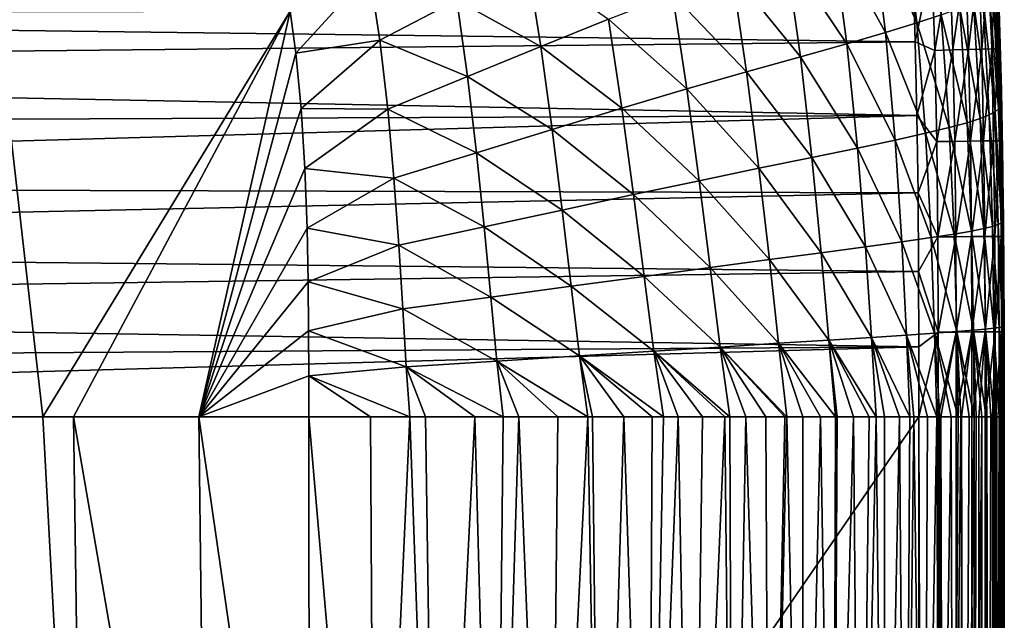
# Model space of a CAD drawing. Header units: metres. Extents: x -82 to 67, y -109 to 109.
# Tile 206 of 216: x -8.03 to 3.61, y 81.38 to 88.48. Entities that reach past the tile are written whole.
import ezdxf

# ---------------------------------------------------------------- set-up
doc = ezdxf.new("R2010")
doc.units = ezdxf.units.M
doc.layers.add('solid_21_382_010_XXX', color=7, linetype='CONTINUOUS')

msp = doc.modelspace()

# ---------------------------------------------------------------- linework, layer by layer
at = {"layer": 'solid_21_382_010_XXX'}
for points in [[(2.043338, 89.642784, -53.520828), (2.421112, 89.788345, -52.220242), (2.571465, 88.442513, -52.21814)], [(2.571465, 88.442513, -52.21814), (2.421112, 89.788345, -52.220242), (2.861238, 88.537804, -50.732006)], [(1.578406, 89.471649, -54.637573), (2.043338, 89.642784, -53.520828), (2.201868, 88.330025, -53.51693)], [(2.201868, 88.330025, -53.51693), (2.043338, 89.642784, -53.520828), (2.571465, 88.442513, -52.21814)], [(1.02437, 89.272278, -55.574657), (1.578406, 89.471649, -54.637573), (1.744695, 88.197754, -54.633663)], [(1.744695, 88.197754, -54.633663), (1.578406, 89.471649, -54.637573), (2.201868, 88.330025, -53.51693)], [(0.387314, 89.042679, -56.340126), (1.02437, 89.272278, -55.574657), (1.196664, 88.043465, -55.573105)], [(1.196664, 88.043465, -55.573105), (1.02437, 89.272278, -55.574657), (1.744695, 88.197754, -54.633663)], [(-2.864947, 88.714378, -58.040543), (-2.028836, 89.152702, -57.760738), (-1.869819, 88.164932, -57.78891)], [(-1.869819, 88.164932, -57.78891), (-2.028836, 89.152702, -57.760738), (-1.069346, 88.48925, -57.423347)], [(2.751829, 89.16095, -22.66835), (2.528824, 89.037727, -22.642931), (2.555335, 88.218201, -22.642931)], [(2.78633, 88.118645, -22.668331), (2.751829, 89.16095, -22.66835), (2.555335, 88.218201, -22.642931)], [(2.963536, 89.169472, -22.74292), (2.751829, 89.16095, -22.66835), (2.78633, 88.118645, -22.668331)], [(2.963536, 89.169472, -22.74292), (2.78633, 88.118645, -22.668331), (2.998071, 88.124275, -22.742849)], [(2.963536, 89.169472, -22.74292), (2.998071, 88.124275, -22.742849), (3.15006, 89.176979, -22.860682)], [(2.998071, 88.124275, -22.742849), (3.184643, 88.129234, -22.860533), (3.15006, 89.176979, -22.860682)], [(3.15006, 89.176979, -22.860682), (3.184643, 88.129234, -22.860533), (3.30544, 89.183235, -23.015665)], [(3.184643, 88.129234, -22.860533), (3.340086, 88.133362, -23.015421), (3.30544, 89.183235, -23.015665)], [(3.30544, 89.183235, -23.015665), (3.340086, 88.133362, -23.015421), (3.423717, 89.187996, -23.201899)], [(3.340086, 88.133362, -23.015421), (3.458445, 88.136505, -23.20155), (3.423717, 89.187996, -23.201899)], [(3.423717, 89.187996, -23.201899), (3.458445, 88.136505, -23.20155), (3.49893, 89.191025, -23.413412)], [(3.458445, 88.136505, -23.20155), (3.533758, 88.138512, -23.412956), (3.49893, 89.191025, -23.413412)], [(3.49893, 89.191025, -23.413412), (3.533758, 88.138512, -23.412956), (3.542119, 88.736069, -23.643732)], [(2.555335, 88.218201, -22.642931), (2.528824, 89.037727, -22.642931), (-26.731226, 88.589706, -22.642931)], [(-4.765381, 88.084808, -58.41098), (-4.831661, 88.582916, -58.385586), (-3.895363, 89.038109, -58.225513)], [(-4.765381, 88.084808, -58.41098), (-3.895363, 89.038109, -58.225513), (-3.773762, 88.238144, -58.260288)], [(-3.773762, 88.238144, -58.260288), (-3.895363, 89.038109, -58.225513), (-2.864947, 88.714378, -58.040543)], [(-0.316106, 88.781815, -56.949253), (0.387314, 89.042679, -56.340126), (0.561861, 87.865517, -56.343479)], [(0.561861, 87.865517, -56.343479), (0.387314, 89.042679, -56.340126), (1.196664, 88.043465, -55.573105)], [(3.500515, 88.894264, -37.33041), (3.515091, 88.935623, -34.264671), (3.569902, 87.48674, -34.277901)], [(3.515091, 88.935623, -34.264671), (3.523018, 88.973076, -30.947727), (3.572804, 87.512733, -30.958471)], [(3.569902, 87.48674, -34.277901), (3.515091, 88.935623, -34.264671), (3.572804, 87.512733, -30.958471)], [(3.523018, 88.973076, -30.947727), (3.528067, 89.004784, -27.377905), (3.5734, 87.53476, -27.384851)], [(3.572804, 87.512733, -30.958471), (3.523018, 88.973076, -30.947727), (3.5734, 87.53476, -27.384851)], [(3.528067, 89.004784, -27.377905), (3.542119, 88.736069, -23.643732), (3.57186, 87.646362, -23.643236)], [(3.5734, 87.53476, -27.384851), (3.528067, 89.004784, -27.377905), (3.57186, 87.646362, -23.643236)], [(3.35467, 88.748253, -45.052155), (3.428463, 88.801514, -42.71817), (3.498338, 87.393044, -42.729477)], [(3.428463, 88.801514, -42.71817), (3.473954, 88.849678, -40.147053), (3.538963, 87.426842, -40.160439)], [(3.498338, 87.393044, -42.729477), (3.428463, 88.801514, -42.71817), (3.538963, 87.426842, -40.160439)], [(3.473954, 88.849678, -40.147053), (3.500515, 88.894264, -37.33041), (3.560486, 87.457977, -37.344513)], [(3.538963, 87.426842, -40.160439), (3.473954, 88.849678, -40.147053), (3.560486, 87.457977, -37.344513)], [(3.560486, 87.457977, -37.344513), (3.500515, 88.894264, -37.33041), (3.569902, 87.48674, -34.277901)], [(-3.773762, 88.238144, -58.260288), (-2.864947, 88.714378, -58.040543), (-2.736201, 87.808952, -58.073322)], [(-2.736201, 87.808952, -58.073322), (-2.864947, 88.714378, -58.040543), (-1.869819, 88.164932, -57.78891)], [(-1.069346, 88.48925, -57.423347), (-0.316106, 88.781815, -56.949253), (-0.145795, 87.663071, -56.959557)], [(-0.145795, 87.663071, -56.959557), (-0.316106, 88.781815, -56.949253), (0.561861, 87.865517, -56.343479)], [(3.081378, 88.618683, -49.049007), (3.242383, 88.687973, -47.159077), (3.322812, 87.312866, -47.162823)], [(3.242383, 88.687973, -47.159077), (3.35467, 88.748253, -45.052155), (3.429544, 87.355499, -45.060196)], [(3.322812, 87.312866, -47.162823), (3.242383, 88.687973, -47.159077), (3.429544, 87.355499, -45.060196)], [(3.429544, 87.355499, -45.060196), (3.35467, 88.748253, -45.052155), (3.498338, 87.393044, -42.729477)], [(3.533758, 88.138512, -23.412956), (3.57186, 87.646362, -23.643236), (3.542119, 88.736069, -23.643732)], [(2.555335, 88.218201, -22.642931), (-26.731226, 88.589706, -22.642931), (-26.749882, 87.920036, -22.642931)], [(-7.755064, 83.78672, -58.856457), (-8.912761, 83.78672, -58.881962), (-8.303381, 88.576164, -58.594643)], [(-7.755064, 83.78672, -58.856457), (-8.303381, 88.576164, -58.594643), (-4.831661, 88.582916, -58.385586)], [(-7.394834, 83.78672, -58.844582), (-7.755064, 83.78672, -58.856457), (-4.831661, 88.582916, -58.385586)], [(-5.911192, 83.78672, -58.767902), (-7.394834, 83.78672, -58.844582), (-4.831661, 88.582916, -58.385586)], [(-5.911192, 83.78672, -58.767902), (-4.831661, 88.582916, -58.385586), (-4.765381, 88.084808, -58.41098)], [(2.861238, 88.537804, -50.732006), (3.081378, 88.618683, -49.049007), (3.16832, 87.263748, -49.04763)], [(3.16832, 87.263748, -49.04763), (3.081378, 88.618683, -49.049007), (3.322812, 87.312866, -47.162823)], [(-1.869819, 88.164932, -57.78891), (-1.069346, 88.48925, -57.423347), (-0.912085, 87.435898, -57.441711)], [(-0.912085, 87.435898, -57.441711), (-1.069346, 88.48925, -57.423347), (-0.145795, 87.663071, -56.959557)], [(2.201868, 88.330025, -53.51693), (2.571465, 88.442513, -52.21814), (2.67523, 87.138451, -52.206352)], [(2.571465, 88.442513, -52.21814), (2.861238, 88.537804, -50.732006), (2.955897, 87.206284, -50.725227)], [(2.67523, 87.138451, -52.206352), (2.571465, 88.442513, -52.21814), (2.955897, 87.206284, -50.725227)], [(2.955897, 87.206284, -50.725227), (2.861238, 88.537804, -50.732006), (3.16832, 87.263748, -49.04763)], [(1.744695, 88.197754, -54.633663), (2.201868, 88.330025, -53.51693), (2.316234, 87.05822, -53.501274)], [(2.316234, 87.05822, -53.501274), (2.201868, 88.330025, -53.51693), (2.67523, 87.138451, -52.206352)], [(2.57485, 87.348587, -22.642931), (2.555335, 88.218201, -22.642931), (-26.749882, 87.920036, -22.642931)], [(-4.702582, 87.43235, -58.445091), (-4.765381, 88.084808, -58.41098), (-3.773762, 88.238144, -58.260288)], [(-4.702582, 87.43235, -58.445091), (-3.773762, 88.238144, -58.260288), (-3.67968, 87.422821, -58.296978)], [(-3.67968, 87.422821, -58.296978), (-3.773762, 88.238144, -58.260288), (-2.736201, 87.808952, -58.073322)], [(2.78633, 88.118645, -22.668331), (2.555335, 88.218201, -22.642931), (2.57485, 87.348587, -22.642931)], [(-2.736201, 87.808952, -58.073322), (-1.869819, 88.164932, -57.78891), (-1.734769, 87.184128, -57.815269)], [(-1.734769, 87.184128, -57.815269), (-1.869819, 88.164932, -57.78891), (-0.912085, 87.435898, -57.441711)], [(1.196664, 88.043465, -55.573105), (1.744695, 88.197754, -54.633663), (1.870634, 86.963631, -54.616531)], [(1.870634, 86.963631, -54.616531), (1.744695, 88.197754, -54.633663), (2.316234, 87.05822, -53.501274)], [(2.808818, 87.039993, -22.668318), (2.78633, 88.118645, -22.668331), (2.57485, 87.348587, -22.642931)], [(2.998071, 88.124275, -22.742849), (2.78633, 88.118645, -22.668331), (2.808818, 87.039993, -22.668318)], [(2.998071, 88.124275, -22.742849), (2.808818, 87.039993, -22.668318), (3.020564, 87.043297, -22.742798)], [(2.998071, 88.124275, -22.742849), (3.020564, 87.043297, -22.742798), (3.184643, 88.129234, -22.860533)], [(3.020564, 87.043297, -22.742798), (3.207153, 87.046211, -22.860424), (3.184643, 88.129234, -22.860533)], [(3.184643, 88.129234, -22.860533), (3.207153, 87.046211, -22.860424), (3.340086, 88.133362, -23.015421)], [(3.207153, 87.046211, -22.860424), (3.362628, 87.048637, -23.015244), (3.340086, 88.133362, -23.015421)], [(3.340086, 88.133362, -23.015421), (3.362628, 87.048637, -23.015244), (3.458445, 88.136505, -23.20155)], [(3.362628, 87.048637, -23.015244), (3.481033, 87.050491, -23.201296), (3.458445, 88.136505, -23.20155)], [(3.458445, 88.136505, -23.20155), (3.481033, 87.050491, -23.201296), (3.533758, 88.138512, -23.412956)], [(3.481033, 87.050491, -23.201296), (3.556412, 87.051666, -23.412624), (3.533758, 88.138512, -23.412956)], [(3.533758, 88.138512, -23.412956), (3.556412, 87.051666, -23.412624), (3.57186, 87.646362, -23.643236)], [(-5.911192, 83.78672, -58.767902), (-4.765381, 88.084808, -58.41098), (-4.702582, 87.43235, -58.445091)], [(0.561861, 87.865517, -56.343479), (1.196664, 88.043465, -55.573105), (1.333796, 86.852921, -55.558083)], [(1.333796, 86.852921, -55.558083), (1.196664, 88.043465, -55.573105), (1.870634, 86.963631, -54.616531)], [(2.57485, 87.348587, -22.642931), (-26.749882, 87.920036, -22.642931), (-26.763941, 87.229797, -22.642931)], [(-0.145795, 87.663071, -56.959557), (0.561861, 87.865517, -56.343479), (0.707276, 86.724808, -56.334671)], [(0.707276, 86.724808, -56.334671), (0.561861, 87.865517, -56.343479), (1.333796, 86.852921, -55.558083)], [(-3.67968, 87.422821, -58.296978), (-2.736201, 87.808952, -58.073322), (-2.630148, 86.908043, -58.106544)], [(-2.630148, 86.908043, -58.106544), (-2.736201, 87.808952, -58.073322), (-1.734769, 87.184128, -57.815269)], [(-0.912085, 87.435898, -57.441711), (-0.145795, 87.663071, -56.959557), (0.001004, 86.578674, -56.960426)], [(0.001004, 86.578674, -56.960426), (-0.145795, 87.663071, -56.959557), (0.707276, 86.724808, -56.334671)], [(3.556412, 87.051666, -23.412624), (3.587929, 86.6987, -23.642925), (3.57186, 87.646362, -23.643236)], [(3.5734, 87.53476, -27.384851), (3.57186, 87.646362, -23.643236), (3.587929, 86.6987, -23.642925)], [(3.569902, 87.48674, -34.277901), (3.572804, 87.512733, -30.958471), (3.597042, 86.128624, -30.969179)], [(3.572804, 87.512733, -30.958471), (3.5734, 87.53476, -27.384851), (3.595194, 86.141121, -27.391747)], [(3.597042, 86.128624, -30.969179), (3.572804, 87.512733, -30.958471), (3.595194, 86.141121, -27.391747)], [(3.595194, 86.141121, -27.391747), (3.5734, 87.53476, -27.384851), (3.587929, 86.6987, -23.642925)], [(-5.911192, 83.78672, -58.767902), (-4.702582, 87.43235, -58.445091), (-4.658066, 86.72229, -58.483238)], [(-4.658066, 86.72229, -58.483238), (-4.702582, 87.43235, -58.445091), (-3.67968, 87.422821, -58.296978)], [(-4.658066, 86.72229, -58.483238), (-3.67968, 87.422821, -58.296978), (-3.607006, 86.608978, -58.334869)], [(-3.607006, 86.608978, -58.334869), (-3.67968, 87.422821, -58.296978), (-2.630148, 86.908043, -58.106544)], [(-1.734769, 87.184128, -57.815269), (-0.912085, 87.435898, -57.441711), (-0.774384, 86.414406, -57.454185)], [(-0.774384, 86.414406, -57.454185), (-0.912085, 87.435898, -57.441711), (0.001004, 86.578674, -56.960426)], [(3.429544, 87.355499, -45.060196), (3.498338, 87.393044, -42.729477), (3.534352, 86.060028, -42.738884)], [(3.498338, 87.393044, -42.729477), (3.538963, 87.426842, -40.160439), (3.571977, 86.079674, -40.172577)], [(3.534352, 86.060028, -42.738884), (3.498338, 87.393044, -42.729477), (3.571977, 86.079674, -40.172577)], [(3.538963, 87.426842, -40.160439), (3.560486, 87.457977, -37.344513), (3.590524, 86.097542, -37.357937)], [(3.571977, 86.079674, -40.172577), (3.538963, 87.426842, -40.160439), (3.590524, 86.097542, -37.357937)], [(3.560486, 87.457977, -37.344513), (3.569902, 87.48674, -34.277901), (3.596969, 86.113899, -34.290882)], [(3.590524, 86.097542, -37.357937), (3.560486, 87.457977, -37.344513), (3.596969, 86.113899, -34.290882)], [(3.596969, 86.113899, -34.290882), (3.569902, 87.48674, -34.277901), (3.597042, 86.128624, -30.969179)], [(2.57485, 87.348587, -22.642931), (-26.763941, 87.229797, -22.642931), (-26.773647, 86.518997, -22.642931)], [(2.587445, 86.435043, -22.642931), (2.57485, 87.348587, -22.642931), (-26.773647, 86.518997, -22.642931)], [(2.808818, 87.039993, -22.668318), (2.57485, 87.348587, -22.642931), (2.587445, 86.435043, -22.642931)], [(3.16832, 87.263748, -49.04763), (3.322812, 87.312866, -47.162823), (3.366568, 86.012421, -47.162708)], [(3.322812, 87.312866, -47.162823), (3.429544, 87.355499, -45.060196), (3.468968, 86.037895, -45.065517)], [(3.366568, 86.012421, -47.162708), (3.322812, 87.312866, -47.162823), (3.468968, 86.037895, -45.065517)], [(3.468968, 86.037895, -45.065517), (3.429544, 87.355499, -45.060196), (3.534352, 86.060028, -42.738884)], [(-2.630148, 86.908043, -58.106544), (-1.734769, 87.184128, -57.815269), (-1.617362, 86.232231, -57.839119)], [(-1.617362, 86.232231, -57.839119), (-1.734769, 87.184128, -57.815269), (-0.774384, 86.414406, -57.454185)], [(2.67523, 87.138451, -52.206352), (2.955897, 87.206284, -50.725227), (3.013007, 85.947601, -50.71106)], [(2.955897, 87.206284, -50.725227), (3.16832, 87.263748, -49.04763), (3.217829, 85.982712, -49.040817)], [(3.013007, 85.947601, -50.71106), (2.955897, 87.206284, -50.725227), (3.217829, 85.982712, -49.040817)], [(3.217829, 85.982712, -49.040817), (3.16832, 87.263748, -49.04763), (3.366568, 86.012421, -47.162708)], [(1.870634, 86.963631, -54.616531), (2.316234, 87.05822, -53.501274), (2.395596, 85.855949, -53.473831)], [(2.316234, 87.05822, -53.501274), (2.67523, 87.138451, -52.206352), (2.742184, 85.905777, -52.184998)], [(2.395596, 85.855949, -53.473831), (2.316234, 87.05822, -53.501274), (2.742184, 85.905777, -52.184998)], [(2.821442, 85.915222, -22.66831), (2.808818, 87.039993, -22.668318), (2.587445, 86.435043, -22.642931)], [(2.742184, 85.905777, -52.184998), (2.67523, 87.138451, -52.206352), (3.013007, 85.947601, -50.71106)], [(3.020564, 87.043297, -22.742798), (2.808818, 87.039993, -22.668318), (2.821442, 85.915222, -22.66831)], [(3.020564, 87.043297, -22.742798), (2.821442, 85.915222, -22.66831), (3.033174, 85.916763, -22.742765)], [(3.020564, 87.043297, -22.742798), (3.033174, 85.916763, -22.742765), (3.207153, 87.046211, -22.860424)], [(3.033174, 85.916763, -22.742765), (3.219759, 85.918121, -22.860359), (3.207153, 87.046211, -22.860424)], [(3.207153, 87.046211, -22.860424), (3.219759, 85.918121, -22.860359), (3.362628, 87.048637, -23.015244)], [(3.219759, 85.918121, -22.860359), (3.375241, 85.91925, -23.015135), (3.362628, 87.048637, -23.015244)], [(3.362628, 87.048637, -23.015244), (3.375241, 85.91925, -23.015135), (3.481033, 87.050491, -23.201296)], [(3.375241, 85.91925, -23.015135), (3.493667, 85.920113, -23.201139), (3.481033, 87.050491, -23.201296)], [(3.481033, 87.050491, -23.201296), (3.493667, 85.920113, -23.201139), (3.556412, 87.051666, -23.412624)], [(3.493667, 85.920113, -23.201139), (3.569081, 85.920662, -23.41242), (3.556412, 87.051666, -23.412624)], [(3.556412, 87.051666, -23.412624), (3.569081, 85.920662, -23.41242), (3.587929, 86.6987, -23.642925)], [(1.333796, 86.852921, -55.558083), (1.870634, 86.963631, -54.616531), (1.964712, 85.796783, -54.58593)], [(1.964712, 85.796783, -54.58593), (1.870634, 86.963631, -54.616531), (2.395596, 85.855949, -53.473831)], [(-3.607006, 86.608978, -58.334869), (-2.630148, 86.908043, -58.106544), (-2.540754, 86.032532, -58.139389)], [(-2.540754, 86.032532, -58.139389), (-2.630148, 86.908043, -58.106544), (-1.617362, 86.232231, -57.839119)], [(0.707276, 86.724808, -56.334671), (1.333796, 86.852921, -55.558083), (1.443597, 85.727089, -55.52911)], [(1.443597, 85.727089, -55.52911), (1.333796, 86.852921, -55.558083), (1.964712, 85.796783, -54.58593)], [(-5.911192, 83.78672, -58.767902), (-4.658066, 86.72229, -58.483238), (-4.632252, 86.018692, -58.521938)], [(-4.632252, 86.018692, -58.521938), (-4.658066, 86.72229, -58.483238), (-3.607006, 86.608978, -58.334869)], [(0.001004, 86.578674, -56.960426), (0.707276, 86.724808, -56.334671), (0.830809, 85.645966, -56.313034)], [(0.830809, 85.645966, -56.313034), (0.707276, 86.724808, -56.334671), (1.443597, 85.727089, -55.52911)], [(3.569081, 85.920662, -23.41242), (3.596213, 85.86998, -23.642727), (3.587929, 86.6987, -23.642925)], [(3.595194, 86.141121, -27.391747), (3.587929, 86.6987, -23.642925), (3.596213, 85.86998, -23.642727)], [(-4.632252, 86.018692, -58.521938), (-3.607006, 86.608978, -58.334869), (-3.550022, 85.816376, -58.372871)], [(-3.550022, 85.816376, -58.372871), (-3.607006, 86.608978, -58.334869), (-2.540754, 86.032532, -58.139389)], [(-0.774384, 86.414406, -57.454185), (0.001004, 86.578674, -56.960426), (0.131072, 85.553009, -56.951088)], [(0.131072, 85.553009, -56.951088), (0.001004, 86.578674, -56.960426), (0.830809, 85.645966, -56.313034)], [(2.587445, 86.435043, -22.642931), (-26.773647, 86.518997, -22.642931), (-26.779894, 85.804001, -22.642931)], [(2.594397, 85.507256, -22.642931), (2.587445, 86.435043, -22.642931), (-26.779894, 85.804001, -22.642931)], [(-1.617362, 86.232231, -57.839119), (-0.774384, 86.414406, -57.454185), (-0.649827, 85.448151, -57.459984)], [(-0.649827, 85.448151, -57.459984), (-0.774384, 86.414406, -57.454185), (0.131072, 85.553009, -56.951088)], [(2.821442, 85.915222, -22.66831), (2.587445, 86.435043, -22.642931), (2.594397, 85.507256, -22.642931)], [(-2.540754, 86.032532, -58.139389), (-1.617362, 86.232231, -57.839119), (-1.51147, 85.331627, -57.859653)], [(-1.51147, 85.331627, -57.859653), (-1.617362, 86.232231, -57.839119), (-0.649827, 85.448151, -57.459984)], [(3.590524, 86.097542, -37.357937), (3.596969, 86.113899, -34.290882), (3.60621, 84.863655, -34.303261)], [(3.595194, 86.141121, -27.391747), (3.596213, 85.86998, -23.642727), (3.599988, 85.121956, -23.642609)], [(3.602429, 84.873589, -27.398464), (3.595194, 86.141121, -27.391747), (3.599988, 85.121956, -23.642609)], [(3.597042, 86.128624, -30.969179), (3.595194, 86.141121, -27.391747), (3.602429, 84.873589, -27.398464)], [(3.596969, 86.113899, -34.290882), (3.597042, 86.128624, -30.969179), (3.605158, 84.869019, -30.97957)], [(3.60621, 84.863655, -34.303261), (3.596969, 86.113899, -34.290882), (3.605158, 84.869019, -30.97957)], [(3.605158, 84.869019, -30.97957), (3.597042, 86.128624, -30.969179), (3.602429, 84.873589, -27.398464)], [(-5.911192, 83.78672, -58.767902), (-4.632252, 86.018692, -58.521938), (-4.619935, 85.382034, -58.557545)], [(-4.619935, 85.382034, -58.557545), (-4.632252, 86.018692, -58.521938), (-3.550022, 85.816376, -58.372871)], [(-3.550022, 85.816376, -58.372871), (-2.540754, 86.032532, -58.139389), (-2.462176, 85.203789, -58.170898)], [(-2.462176, 85.203789, -58.170898), (-2.540754, 86.032532, -58.139389), (-1.51147, 85.331627, -57.859653)], [(3.217829, 85.982712, -49.040817), (3.366568, 86.012421, -47.162708), (3.385346, 84.823853, -47.159279)], [(3.366568, 86.012421, -47.162708), (3.468968, 86.037895, -45.065517), (3.484493, 84.834412, -45.068409)], [(3.385346, 84.823853, -47.159279), (3.366568, 86.012421, -47.162708), (3.484493, 84.834412, -45.068409)], [(3.468968, 86.037895, -45.065517), (3.534352, 86.060028, -42.738884), (3.547767, 84.843292, -42.746433)], [(3.484493, 84.834412, -45.068409), (3.468968, 86.037895, -45.065517), (3.547767, 84.843292, -42.746433)], [(3.534352, 86.060028, -42.738884), (3.571977, 86.079674, -40.172577), (3.583867, 84.850914, -40.183296)], [(3.547767, 84.843292, -42.746433), (3.534352, 86.060028, -42.738884), (3.583867, 84.850914, -40.183296)], [(3.571977, 86.079674, -40.172577), (3.590524, 86.097542, -37.357937), (3.601042, 84.857628, -37.370369)], [(3.583867, 84.850914, -40.183296), (3.571977, 86.079674, -40.172577), (3.601042, 84.857628, -37.370369)], [(3.601042, 84.857628, -37.370369), (3.590524, 86.097542, -37.357937), (3.60621, 84.863655, -34.303261)], [(2.395596, 85.855949, -53.473831), (2.742184, 85.905777, -52.184998), (2.783244, 84.777122, -52.155109)], [(2.82636, 84.790016, -22.668306), (2.821442, 85.915222, -22.66831), (2.594397, 85.507256, -22.642931)], [(2.742184, 85.905777, -52.184998), (3.013007, 85.947601, -50.71106), (3.043977, 84.795792, -50.69046)], [(2.783244, 84.777122, -52.155109), (2.742184, 85.905777, -52.184998), (3.043977, 84.795792, -50.69046)], [(3.033174, 85.916763, -22.742765), (2.821442, 85.915222, -22.66831), (2.82636, 84.790016, -22.668306)], [(3.033174, 85.916763, -22.742765), (2.82636, 84.790016, -22.668306), (3.03809, 84.790413, -22.742754)], [(3.013007, 85.947601, -50.71106), (3.217829, 85.982712, -49.040817), (3.241564, 84.811165, -49.029343)], [(3.043977, 84.795792, -50.69046), (3.013007, 85.947601, -50.71106), (3.241564, 84.811165, -49.029343)], [(3.033174, 85.916763, -22.742765), (3.03809, 84.790413, -22.742754), (3.219759, 85.918121, -22.860359)], [(3.03809, 84.790413, -22.742754), (3.224676, 84.790756, -22.860334), (3.219759, 85.918121, -22.860359)], [(3.241564, 84.811165, -49.029343), (3.217829, 85.982712, -49.040817), (3.385346, 84.823853, -47.159279)], [(3.219759, 85.918121, -22.860359), (3.224676, 84.790756, -22.860334), (3.375241, 85.91925, -23.015135)], [(3.224676, 84.790756, -22.860334), (3.380163, 84.791054, -23.015095), (3.375241, 85.91925, -23.015135)], [(3.375241, 85.91925, -23.015135), (3.380163, 84.791054, -23.015095), (3.493667, 85.920113, -23.201139)], [(3.380163, 84.791054, -23.015095), (3.498598, 84.791275, -23.201082), (3.493667, 85.920113, -23.201139)], [(3.493667, 85.920113, -23.201139), (3.498598, 84.791275, -23.201082), (3.569081, 85.920662, -23.41242)], [(3.498598, 84.791275, -23.201082), (3.574025, 84.791412, -23.412346), (3.569081, 85.920662, -23.41242)], [(3.569081, 85.920662, -23.41242), (3.574025, 84.791412, -23.412346), (3.596213, 85.86998, -23.642727)], [(2.594397, 85.507256, -22.642931), (-26.779894, 85.804001, -22.642931), (-26.782997, 85.090424, -22.642931)], [(-4.619935, 85.382034, -58.557545), (-3.550022, 85.816376, -58.372871), (-3.503197, 85.065369, -58.409767)], [(-3.503197, 85.065369, -58.409767), (-3.550022, 85.816376, -58.372871), (-2.462176, 85.203789, -58.170898)], [(1.443597, 85.727089, -55.52911), (1.964712, 85.796783, -54.58593), (2.036085, 84.727325, -54.542629)], [(1.964712, 85.796783, -54.58593), (2.395596, 85.855949, -53.473831), (2.45012, 84.754517, -53.435585)], [(2.036085, 84.727325, -54.542629), (1.964712, 85.796783, -54.58593), (2.45012, 84.754517, -53.435585)], [(2.45012, 84.754517, -53.435585), (2.395596, 85.855949, -53.473831), (2.783244, 84.777122, -52.155109)], [(3.574025, 84.791412, -23.412346), (3.599988, 85.121956, -23.642609), (3.596213, 85.86998, -23.642727)], [(0.131072, 85.553009, -56.951088), (0.830809, 85.645966, -56.313034), (0.939131, 84.656876, -56.278374)], [(0.830809, 85.645966, -56.313034), (1.443597, 85.727089, -55.52911), (1.534014, 84.694931, -55.486557)], [(0.939131, 84.656876, -56.278374), (0.830809, 85.645966, -56.313034), (1.534014, 84.694931, -55.486557)], [(1.534014, 84.694931, -55.486557), (1.443597, 85.727089, -55.52911), (2.036085, 84.727325, -54.542629)], [(-0.649827, 85.448151, -57.459984), (0.131072, 85.553009, -56.951088), (0.249981, 84.612953, -56.930729)], [(0.249981, 84.612953, -56.930729), (0.131072, 85.553009, -56.951088), (0.939131, 84.656876, -56.278374)], [(2.597684, 84.613556, -22.642931), (2.594397, 85.507256, -22.642931), (-26.782997, 85.090424, -22.642931)], [(-1.51147, 85.331627, -57.859653), (-0.649827, 85.448151, -57.459984), (-0.533547, 84.563133, -57.457771)], [(-0.533547, 84.563133, -57.457771), (-0.649827, 85.448151, -57.459984), (0.249981, 84.612953, -56.930729)], [(2.82636, 84.790016, -22.668306), (2.594397, 85.507256, -22.642931), (2.597684, 84.613556, -22.642931)], [(-5.911192, 83.78672, -58.767902), (-4.619935, 85.382034, -58.557545), (-4.614618, 84.802788, -58.59029)], [(-4.614618, 84.802788, -58.59029), (-4.619935, 85.382034, -58.557545), (-3.503197, 85.065369, -58.409767)], [(-2.462176, 85.203789, -58.170898), (-1.51147, 85.331627, -57.859653), (-1.412543, 84.507553, -57.875172)], [(-1.412543, 84.507553, -57.875172), (-1.51147, 85.331627, -57.859653), (-0.533547, 84.563133, -57.457771)], [(-3.503197, 85.065369, -58.409767), (-2.462176, 85.203789, -58.170898), (-2.390079, 84.446419, -58.199104)], [(-2.390079, 84.446419, -58.199104), (-2.462176, 85.203789, -58.170898), (-1.412543, 84.507553, -57.875172)], [(2.597684, 84.613556, -22.642931), (-26.782997, 85.090424, -22.642931), (-26.784513, 84.4189, -22.642931)], [(-4.614618, 84.802788, -58.59029), (-3.503197, 85.065369, -58.409767), (-3.462493, 84.380104, -58.443539)], [(-3.462493, 84.380104, -58.443539), (-3.503197, 85.065369, -58.409767), (-2.390079, 84.446419, -58.199104)], [(3.574025, 84.791412, -23.412346), (3.601174, 84.429977, -23.642551), (3.599988, 85.121956, -23.642609)], [(3.602429, 84.873589, -27.398464), (3.599988, 85.121956, -23.642609), (3.601174, 84.429977, -23.642551)], [(3.385346, 84.823853, -47.159279), (3.484493, 84.834412, -45.068409), (3.487925, 83.786682, -45.069256)], [(3.484493, 84.834412, -45.068409), (3.547767, 84.843292, -42.746433), (3.549941, 83.786682, -42.751514)], [(3.484493, 84.834412, -45.068409), (3.549941, 83.786682, -42.751514), (3.545238, 83.786682, -42.985897)], [(3.484493, 84.834412, -45.068409), (3.545238, 83.786682, -42.985897), (3.520018, 83.786682, -44.041859)], [(3.484493, 84.834412, -45.068409), (3.520018, 83.786682, -44.041859), (3.488251, 83.786682, -45.06004)], [(3.484493, 84.834412, -45.068409), (3.488251, 83.786682, -45.06004), (3.487925, 83.786682, -45.069256)], [(3.547767, 84.843292, -42.746433), (3.583867, 84.850914, -40.183296), (3.585395, 83.786682, -40.191433)], [(3.547767, 84.843292, -42.746433), (3.585395, 83.786682, -40.191433), (3.579657, 83.786682, -40.758076)], [(3.547767, 84.843292, -42.746433), (3.579657, 83.786682, -40.758076), (3.564833, 83.786682, -41.891464)], [(3.547767, 84.843292, -42.746433), (3.564833, 83.786682, -41.891464), (3.549941, 83.786682, -42.751514)], [(3.583867, 84.850914, -40.183296), (3.601042, 84.857628, -37.370369), (3.602114, 83.786682, -37.381153)], [(3.583867, 84.850914, -40.183296), (3.602114, 83.786682, -37.381153), (3.59806, 83.786682, -38.37191)], [(3.583867, 84.850914, -40.183296), (3.59806, 83.786682, -38.37191), (3.590504, 83.786682, -39.585274)], [(3.583867, 84.850914, -40.183296), (3.590504, 83.786682, -39.585274), (3.585395, 83.786682, -40.191433)], [(3.601042, 84.857628, -37.370369), (3.60621, 84.863655, -34.303261), (3.606962, 83.786682, -34.314388)], [(3.601042, 84.857628, -37.370369), (3.606962, 83.786682, -34.314388), (3.606908, 83.786682, -34.468231)], [(3.601042, 84.857628, -37.370369), (3.606908, 83.786682, -34.468231), (3.605714, 83.786682, -35.815376)], [(3.601042, 84.857628, -37.370369), (3.605714, 83.786682, -35.815376), (3.602938, 83.786682, -37.116108)], [(3.601042, 84.857628, -37.370369), (3.602938, 83.786682, -37.116108), (3.602114, 83.786682, -37.381153)], [(3.602429, 84.873589, -27.398464), (3.601149, 83.786591, -23.642181), (3.601838, 83.786682, -25.383959)], [(3.602429, 84.873589, -27.398464), (3.601174, 84.429977, -23.642551), (3.601149, 83.786591, -23.642181)], [(3.602429, 84.873589, -27.398464), (3.601838, 83.786682, -25.383959), (3.602766, 83.786682, -27.044863)], [(3.602429, 84.873589, -27.398464), (3.602766, 83.786682, -27.044863), (3.603009, 83.786682, -27.406668)], [(3.605158, 84.869019, -30.97957), (3.602429, 84.873589, -27.398464), (3.603009, 83.786682, -27.406668)], [(3.605158, 84.869019, -30.97957), (3.603009, 83.786682, -27.406668), (3.603908, 83.786682, -28.635675)], [(3.605158, 84.869019, -30.97957), (3.603908, 83.786682, -28.635675), (3.605106, 83.786682, -30.165695)], [(3.605158, 84.869019, -30.97957), (3.605106, 83.786682, -30.165695), (3.605739, 83.786682, -30.989662)], [(3.60621, 84.863655, -34.303261), (3.605158, 84.869019, -30.97957), (3.605739, 83.786682, -30.989662)], [(3.60621, 84.863655, -34.303261), (3.605739, 83.786682, -30.989662), (3.606207, 83.786682, -31.643421)], [(3.60621, 84.863655, -34.303261), (3.606207, 83.786682, -31.643421), (3.606938, 83.786682, -33.076775)], [(3.60621, 84.863655, -34.303261), (3.606938, 83.786682, -33.076775), (3.606962, 83.786682, -34.314388)], [(-5.911192, 83.78672, -58.767902), (-4.614618, 84.802788, -58.59029), (-4.612608, 84.271759, -58.62043)], [(-4.612608, 84.271759, -58.62043), (-4.614618, 84.802788, -58.59029), (-3.462493, 84.380104, -58.443539)], [(1.534014, 84.694931, -55.486557), (2.036085, 84.727325, -54.542629), (2.093042, 83.78669, -54.490768)], [(2.036085, 84.727325, -54.542629), (2.45012, 84.754517, -53.435585), (2.489559, 83.78669, -53.391148)], [(2.036085, 84.727325, -54.542629), (2.489559, 83.78669, -53.391148), (2.367617, 83.78669, -53.772106)], [(2.036085, 84.727325, -54.542629), (2.367617, 83.78669, -53.772106), (2.191707, 83.78669, -54.251602)], [(2.036085, 84.727325, -54.542629), (2.191707, 83.78669, -54.251602), (2.093042, 83.78669, -54.490768)], [(2.45012, 84.754517, -53.435585), (2.783244, 84.777122, -52.155109), (2.809704, 83.78669, -52.119213)], [(2.45012, 84.754517, -53.435585), (2.809704, 83.78669, -52.119213), (2.697763, 83.78669, -52.61874)], [(2.45012, 84.754517, -53.435585), (2.697763, 83.78669, -52.61874), (2.536922, 83.78669, -53.230324)], [(2.45012, 84.754517, -53.435585), (2.536922, 83.78669, -53.230324), (2.489559, 83.78669, -53.391148)], [(2.82636, 84.790016, -22.668306), (2.597684, 84.613556, -22.642931), (2.598643, 83.786583, -22.642931)], [(2.82636, 84.790016, -22.668306), (2.598643, 83.786583, -22.642931), (2.826299, 83.786598, -22.669071)], [(2.783244, 84.777122, -52.155109), (3.043977, 84.795792, -50.69046), (3.060979, 83.78669, -50.663441)], [(2.783244, 84.777122, -52.155109), (3.060979, 83.78669, -50.663441), (2.978939, 83.78669, -51.203232)], [(2.783244, 84.777122, -52.155109), (2.978939, 83.78669, -51.203232), (2.846483, 83.78669, -51.938622)], [(2.783244, 84.777122, -52.155109), (2.846483, 83.78669, -51.938622), (2.809704, 83.78669, -52.119213)], [(3.03809, 84.790413, -22.742754), (2.826299, 83.786598, -22.669071), (2.858511, 83.786598, -22.677155)], [(3.03809, 84.790413, -22.742754), (2.82636, 84.790016, -22.668306), (2.826299, 83.786598, -22.669071)], [(3.03809, 84.790413, -22.742754), (2.858511, 83.786598, -22.677155), (3.037519, 83.786598, -22.744091)], [(3.224676, 84.790756, -22.860334), (3.037519, 83.786598, -22.744091), (3.099285, 83.786598, -22.77689)], [(3.03809, 84.790413, -22.742754), (3.037519, 83.786598, -22.744091), (3.224676, 84.790756, -22.860334)], [(3.043977, 84.795792, -50.69046), (3.241564, 84.811165, -49.029343), (3.251859, 83.786682, -49.012497)], [(3.043977, 84.795792, -50.69046), (3.251859, 83.786682, -49.012497), (3.191248, 83.78669, -49.614395)], [(3.043977, 84.795792, -50.69046), (3.191248, 83.78669, -49.614395), (3.093598, 83.78669, -50.425888)], [(3.043977, 84.795792, -50.69046), (3.093598, 83.78669, -50.425888), (3.060979, 83.78669, -50.663441)], [(3.224676, 84.790756, -22.860334), (3.099285, 83.786598, -22.77689), (3.223811, 83.786598, -22.861761)], [(3.380163, 84.791054, -23.015095), (3.223811, 83.786598, -22.861761), (3.306464, 83.786591, -22.935539)], [(3.224676, 84.790756, -22.860334), (3.223811, 83.786598, -22.861761), (3.380163, 84.791054, -23.015095)], [(3.241564, 84.811165, -49.029343), (3.385346, 84.823853, -47.159279), (3.391306, 83.786682, -47.152157)], [(3.241564, 84.811165, -49.029343), (3.391306, 83.786682, -47.152157), (3.343139, 83.786682, -47.894215)], [(3.241564, 84.811165, -49.029343), (3.343139, 83.786682, -47.894215), (3.273797, 83.786682, -48.770443)], [(3.241564, 84.811165, -49.029343), (3.273797, 83.786682, -48.770443), (3.251859, 83.786682, -49.012497)], [(3.380163, 84.791054, -23.015095), (3.306464, 83.786591, -22.935539), (3.379421, 83.786591, -23.016676)], [(3.498598, 84.791275, -23.201082), (3.379421, 83.786591, -23.016676), (3.465694, 83.786591, -23.142275)], [(3.380163, 84.791054, -23.015095), (3.379421, 83.786591, -23.016676), (3.498598, 84.791275, -23.201082)], [(3.385346, 84.823853, -47.159279), (3.487925, 83.786682, -45.069256), (3.448953, 83.786682, -46.040691)], [(3.385346, 84.823853, -47.159279), (3.448953, 83.786682, -46.040691), (3.401021, 83.786682, -46.984741)], [(3.385346, 84.823853, -47.159279), (3.401021, 83.786682, -46.984741), (3.391306, 83.786682, -47.152157)], [(3.498598, 84.791275, -23.201082), (3.465694, 83.786591, -23.142275), (3.497901, 83.786591, -23.202394)], [(3.574025, 84.791412, -23.412346), (3.497901, 83.786591, -23.202394), (3.566091, 83.786591, -23.38273)], [(3.498598, 84.791275, -23.201082), (3.497901, 83.786591, -23.202394), (3.574025, 84.791412, -23.412346)], [(3.574025, 84.791412, -23.412346), (3.566091, 83.786591, -23.38273), (3.573829, 83.786591, -23.413084)], [(3.574025, 84.791412, -23.412346), (3.573829, 83.786591, -23.413084), (3.601174, 84.429977, -23.642551)], [(2.597684, 84.613556, -22.642931), (-26.784513, 84.4189, -22.642931), (-26.784332, 83.786591, -22.642931)], [(2.598643, 83.786583, -22.642931), (2.597684, 84.613556, -22.642931), (-26.784332, 83.786591, -22.642931)], [(-0.533547, 84.563133, -57.457771), (0.249981, 84.612953, -56.930729), (0.362829, 83.78669, -56.898403)], [(0.249981, 84.612953, -56.930729), (0.939131, 84.656876, -56.278374), (1.038417, 83.78669, -56.230957)], [(0.249981, 84.612953, -56.930729), (1.038417, 83.78669, -56.230957), (1.012708, 83.78669, -56.260899)], [(0.249981, 84.612953, -56.930729), (1.012708, 83.78669, -56.260899), (0.788669, 83.78669, -56.50502)], [(0.249981, 84.612953, -56.930729), (0.788669, 83.78669, -56.50502), (0.553231, 83.78669, -56.732746)], [(0.249981, 84.612953, -56.930729), (0.553231, 83.78669, -56.732746), (0.362829, 83.78669, -56.898403)], [(0.939131, 84.656876, -56.278374), (1.534014, 84.694931, -55.486557), (1.612817, 83.78669, -55.431606)], [(0.939131, 84.656876, -56.278374), (1.612817, 83.78669, -55.431606), (1.433196, 83.78669, -55.711815)], [(0.939131, 84.656876, -56.278374), (1.433196, 83.78669, -55.711815), (1.227135, 83.78669, -55.99754)], [(0.939131, 84.656876, -56.278374), (1.227135, 83.78669, -55.99754), (1.038417, 83.78669, -56.230957)], [(1.534014, 84.694931, -55.486557), (2.093042, 83.78669, -54.490768), (2.010269, 83.78669, -54.677395)], [(1.534014, 84.694931, -55.486557), (2.010269, 83.78669, -54.677395), (1.823657, 83.78669, -55.057819)], [(1.534014, 84.694931, -55.486557), (1.823657, 83.78669, -55.057819), (1.631693, 83.78669, -55.400249)], [(1.534014, 84.694931, -55.486557), (1.631693, 83.78669, -55.400249), (1.612817, 83.78669, -55.431606)], [(-2.390079, 84.446419, -58.199104), (-1.412543, 84.507553, -57.875172), (-1.315262, 83.786697, -57.882877)], [(-1.412543, 84.507553, -57.875172), (-0.533547, 84.563133, -57.457771), (-0.420245, 83.786697, -57.445221)], [(-1.412543, 84.507553, -57.875172), (-0.420245, 83.786697, -57.445221), (-0.553634, 83.786697, -57.521084)], [(-1.412543, 84.507553, -57.875172), (-0.553634, 83.786697, -57.521084), (-0.888983, 83.786697, -57.694183)], [(-1.412543, 84.507553, -57.875172), (-0.888983, 83.786697, -57.694183), (-1.25873, 83.786697, -57.85965)], [(-1.412543, 84.507553, -57.875172), (-1.25873, 83.786697, -57.85965), (-1.315262, 83.786697, -57.882877)], [(-0.533547, 84.563133, -57.457771), (0.362829, 83.78669, -56.898403), (0.30417, 83.78669, -56.946461)], [(-0.533547, 84.563133, -57.457771), (0.30417, 83.78669, -56.946461), (0.038853, 83.78669, -57.148136)], [(-0.533547, 84.563133, -57.457771), (0.038853, 83.78669, -57.148136), (-0.24589, 83.786697, -57.33934)], [(-0.533547, 84.563133, -57.457771), (-0.24589, 83.786697, -57.33934), (-0.420245, 83.786697, -57.445221)], [(-4.612608, 84.271759, -58.62043), (-3.462493, 84.380104, -58.443539), (-3.420276, 83.786705, -58.470936)], [(-3.462493, 84.380104, -58.443539), (-2.390079, 84.446419, -58.199104), (-2.316616, 83.786705, -58.220329)], [(-3.462493, 84.380104, -58.443539), (-2.316616, 83.786705, -58.220329), (-2.649785, 83.786705, -58.307068)], [(-3.462493, 84.380104, -58.443539), (-2.649785, 83.786705, -58.307068), (-3.231433, 83.786705, -58.434971)], [(-3.462493, 84.380104, -58.443539), (-3.231433, 83.786705, -58.434971), (-3.420276, 83.786705, -58.470936)], [(-2.390079, 84.446419, -58.199104), (-1.315262, 83.786697, -57.882877), (-1.670514, 83.786697, -58.017662)], [(-2.390079, 84.446419, -58.199104), (-1.670514, 83.786697, -58.017662), (-2.131768, 83.786705, -58.167316)], [(-2.390079, 84.446419, -58.199104), (-2.131768, 83.786705, -58.167316), (-2.316616, 83.786705, -58.220329)], [(3.601174, 84.429977, -23.642551), (3.573829, 83.786591, -23.413084), (3.601149, 83.786591, -23.642181)], [(-5.911192, 83.78672, -58.767902), (-4.612608, 84.271759, -58.62043), (-4.611447, 83.78669, -58.647934)], [(-4.612608, 84.271759, -58.62043), (-3.420276, 83.786705, -58.470936), (-3.882609, 83.786697, -58.549122)], [(-4.612608, 84.271759, -58.62043), (-3.882609, 83.786697, -58.549122), (-4.611447, 83.78669, -58.647934)], [(2.598643, 83.786583, -22.642931), (-26.784332, 83.786591, -22.642931), (-26.783684, 41.12529, -22.642931)], [(2.598495, 41.125286, -22.642931), (2.598643, 83.786583, -22.642931), (-26.783684, 41.12529, -22.642931)], [(-7.265285, 74.655495, -59.307304), (-8.912761, 83.78672, -58.881962), (-7.755064, 83.78672, -58.856457)], [(-7.265285, 74.655495, -59.307304), (-8.815067, 74.734032, -59.336704), (-8.912761, 83.78672, -58.881962)], [(-7.265285, 74.655495, -59.307304), (-7.755064, 83.78672, -58.856457), (-7.394834, 83.78672, -58.844582)], [(-5.80268, 74.555206, -59.245564), (-7.394834, 83.78672, -58.844582), (-5.911192, 83.78672, -58.767902)], [(-5.80268, 74.555206, -59.245564), (-7.265285, 74.655495, -59.307304), (-7.394834, 83.78672, -58.844582)], [(-5.911192, 83.78672, -58.767902), (-4.611447, 83.78669, -58.647934), (-4.602465, 74.732384, -59.139313)], [(-5.80268, 74.555206, -59.245564), (-5.911192, 83.78672, -58.767902), (-4.602465, 74.732384, -59.139313)], [(-4.611447, 83.78669, -58.647934), (-3.882609, 83.786697, -58.549122), (-3.830783, 74.728188, -59.046738)], [(-4.611447, 83.78669, -58.647934), (-3.830783, 74.728188, -59.046738), (-4.602465, 74.732384, -59.139313)], [(-3.882609, 83.786697, -58.549122), (-3.420276, 83.786705, -58.470936), (-3.830783, 74.728188, -59.046738)], [(-3.420276, 83.786705, -58.470936), (-3.099609, 74.728188, -58.928867), (-3.830783, 74.728188, -59.046738)], [(-3.420276, 83.786705, -58.470936), (-3.231433, 83.786705, -58.434971), (-3.099609, 74.728188, -58.928867)], [(-3.231433, 83.786705, -58.434971), (-2.649785, 83.786705, -58.307068), (-3.099609, 74.728188, -58.928867)], [(-2.649785, 83.786705, -58.307068), (-2.410424, 74.728188, -58.782631), (-3.099609, 74.728188, -58.928867)], [(-2.649785, 83.786705, -58.307068), (-2.316616, 83.786705, -58.220329), (-2.410424, 74.728188, -58.782631)], [(-2.131768, 83.786705, -58.167316), (-1.764081, 74.728188, -58.604576), (-2.410424, 74.728188, -58.782631)], [(-2.316616, 83.786705, -58.220329), (-2.131768, 83.786705, -58.167316), (-2.410424, 74.728188, -58.782631)], [(-2.131768, 83.786705, -58.167316), (-1.670514, 83.786697, -58.017662), (-1.764081, 74.728188, -58.604576)], [(-1.315262, 83.786697, -57.882877), (-1.160429, 74.728188, -58.391045), (-1.764081, 74.728188, -58.604576)], [(-1.670514, 83.786697, -58.017662), (-1.315262, 83.786697, -57.882877), (-1.764081, 74.728188, -58.604576)], [(-1.315262, 83.786697, -57.882877), (-1.25873, 83.786697, -57.85965), (-1.160429, 74.728188, -58.391045)], [(-1.25873, 83.786697, -57.85965), (-0.888983, 83.786697, -57.694183), (-1.160429, 74.728188, -58.391045)], [(-0.888983, 83.786697, -57.694183), (-0.599268, 74.728188, -58.138363), (-1.160429, 74.728188, -58.391045)], [(-0.888983, 83.786697, -57.694183), (-0.553634, 83.786697, -57.521084), (-0.599268, 74.728188, -58.138363)], [(-0.24589, 83.786697, -57.33934), (-0.080399, 74.728188, -57.842861), (-0.599268, 74.728188, -58.138363)], [(-0.420245, 83.786697, -57.445221), (-0.24589, 83.786697, -57.33934), (-0.599268, 74.728188, -58.138363)], [(-0.553634, 83.786697, -57.521084), (-0.420245, 83.786697, -57.445221), (-0.599268, 74.728188, -58.138363)], [(-0.24589, 83.786697, -57.33934), (0.038853, 83.78669, -57.148136), (-0.080399, 74.728188, -57.842861)], [(0.30417, 83.78669, -56.946461), (0.396382, 74.728188, -57.50087), (-0.080399, 74.728188, -57.842861)], [(0.038853, 83.78669, -57.148136), (0.30417, 83.78669, -56.946461), (-0.080399, 74.728188, -57.842861)], [(0.30417, 83.78669, -56.946461), (0.362829, 83.78669, -56.898403), (0.396382, 74.728188, -57.50087)], [(0.362829, 83.78669, -56.898403), (0.553231, 83.78669, -56.732746), (0.396382, 74.728188, -57.50087)], [(0.553231, 83.78669, -56.732746), (0.831592, 74.728188, -57.108704), (0.396382, 74.728188, -57.50087)], [(0.553231, 83.78669, -56.732746), (0.788669, 83.78669, -56.50502), (0.831592, 74.728188, -57.108704)], [(0.788669, 83.78669, -56.50502), (1.012708, 83.78669, -56.260899), (0.831592, 74.728188, -57.108704)], [(1.038417, 83.78669, -56.230957), (1.226632, 74.728188, -56.662621), (0.831592, 74.728188, -57.108704)], [(1.012708, 83.78669, -56.260899), (1.038417, 83.78669, -56.230957), (0.831592, 74.728188, -57.108704)], [(1.038417, 83.78669, -56.230957), (1.227135, 83.78669, -55.99754), (1.226632, 74.728188, -56.662621)], [(1.433196, 83.78669, -55.711815), (1.583054, 74.728188, -56.158886), (1.226632, 74.728188, -56.662621)], [(1.227135, 83.78669, -55.99754), (1.433196, 83.78669, -55.711815), (1.226632, 74.728188, -56.662621)], [(1.433196, 83.78669, -55.711815), (1.612817, 83.78669, -55.431606), (1.583054, 74.728188, -56.158886)], [(1.823657, 83.78669, -55.057819), (1.902408, 74.728188, -55.593758), (1.583054, 74.728188, -56.158886)], [(1.631693, 83.78669, -55.400249), (1.823657, 83.78669, -55.057819), (1.583054, 74.728188, -56.158886)], [(1.612817, 83.78669, -55.431606), (1.631693, 83.78669, -55.400249), (1.583054, 74.728188, -56.158886)], [(1.823657, 83.78669, -55.057819), (2.010269, 83.78669, -54.677395), (1.902408, 74.728188, -55.593758)], [(2.093042, 83.78669, -54.490768), (2.186246, 74.728188, -54.963493), (1.902408, 74.728188, -55.593758)], [(2.010269, 83.78669, -54.677395), (2.093042, 83.78669, -54.490768), (1.902408, 74.728188, -55.593758)], [(2.093042, 83.78669, -54.490768), (2.191707, 83.78669, -54.251602), (2.186246, 74.728188, -54.963493)], [(2.367617, 83.78669, -53.772106), (2.436173, 74.728188, -54.264374), (2.186246, 74.728188, -54.963493)], [(2.191707, 83.78669, -54.251602), (2.367617, 83.78669, -53.772106), (2.186246, 74.728188, -54.963493)], [(2.367617, 83.78669, -53.772106), (2.489559, 83.78669, -53.391148), (2.436173, 74.728188, -54.264374)], [(2.536922, 83.78669, -53.230324), (2.654226, 74.728188, -53.492851), (2.436173, 74.728188, -54.264374)], [(2.489559, 83.78669, -53.391148), (2.536922, 83.78669, -53.230324), (2.436173, 74.728188, -54.264374)], [(2.536922, 83.78669, -53.230324), (2.697763, 83.78669, -52.61874), (2.654226, 74.728188, -53.492851)], [(2.598495, 41.125286, -22.642931), (2.852906, -1.536016, -22.676046), (2.598643, 83.786583, -22.642931)], [(2.826299, 83.786598, -22.669071), (2.598643, 83.786583, -22.642931), (2.852906, -1.536016, -22.676046)], [(2.809704, 83.78669, -52.119213), (2.842642, 74.728188, -52.645473), (2.654226, 74.728188, -53.492851)], [(2.697763, 83.78669, -52.61874), (2.809704, 83.78669, -52.119213), (2.654226, 74.728188, -53.492851)], [(2.809704, 83.78669, -52.119213), (2.846483, 83.78669, -51.938622), (2.842642, 74.728188, -52.645473)], [(2.858511, 83.786598, -22.677155), (2.826299, 83.786598, -22.669071), (2.852906, -1.536016, -22.676046)], [(2.978939, 83.78669, -51.203232), (3.003658, 74.728188, -51.718777), (2.842642, 74.728188, -52.645473)], [(2.846483, 83.78669, -51.938622), (2.978939, 83.78669, -51.203232), (2.842642, 74.728188, -52.645473)], [(2.858511, 83.786598, -22.677155), (2.852906, -1.536016, -22.676046), (3.09091, -1.536014, -22.772713)], [(3.037519, 83.786598, -22.744091), (2.858511, 83.786598, -22.677155), (3.09091, -1.536014, -22.772713)], [(2.978939, 83.78669, -51.203232), (3.060979, 83.78669, -50.663441), (3.003658, 74.728188, -51.718777)], [(3.093598, 83.78669, -50.425888), (3.139514, 74.728188, -50.709297), (3.003658, 74.728188, -51.718777)], [(3.060979, 83.78669, -50.663441), (3.093598, 83.78669, -50.425888), (3.003658, 74.728188, -51.718777)], [(3.099285, 83.786598, -22.77689), (3.037519, 83.786598, -22.744091), (3.09091, -1.536014, -22.772713)], [(3.099285, 83.786598, -22.77689), (3.09091, -1.536014, -22.772713), (3.296548, -1.536013, -22.92668)], [(3.093598, 83.78669, -50.425888), (3.191248, 83.78669, -49.614395), (3.139514, 74.728188, -50.709297)], [(3.223811, 83.786598, -22.861761), (3.099285, 83.786598, -22.77689), (3.296548, -1.536013, -22.92668)], [(3.191248, 83.78669, -49.614395), (3.251859, 83.786682, -49.012497), (3.139514, 74.728188, -50.709297)], [(3.251859, 83.786682, -49.012497), (3.252449, 74.728188, -49.613586), (3.139514, 74.728188, -50.709297)], [(3.306464, 83.786591, -22.935539), (3.223811, 83.786598, -22.861761), (3.296548, -1.536013, -22.92668)], [(3.251859, 83.786682, -49.012497), (3.273797, 83.786682, -48.770443), (3.252449, 74.728188, -49.613586)], [(3.343139, 83.786682, -47.894215), (3.344712, 74.728188, -48.428474), (3.252449, 74.728188, -49.613586)], [(3.273797, 83.786682, -48.770443), (3.343139, 83.786682, -47.894215), (3.252449, 74.728188, -49.613586)], [(3.306464, 83.786591, -22.935539), (3.296548, -1.536013, -22.92668), (3.456317, -1.536012, -23.127838)], [(3.379421, 83.786591, -23.016676), (3.306464, 83.786591, -22.935539), (3.456317, -1.536012, -23.127838)], [(3.343139, 83.786682, -47.894215), (3.391306, 83.786682, -47.152157), (3.344712, 74.728188, -48.428474)], [(3.401021, 83.786682, -46.984741), (3.418565, 74.728188, -47.151115), (3.344712, 74.728188, -48.428474)], [(3.391306, 83.786682, -47.152157), (3.401021, 83.786682, -46.984741), (3.344712, 74.728188, -48.428474)], [(3.465694, 83.786591, -23.142275), (3.379421, 83.786591, -23.016676), (3.456317, -1.536012, -23.127838)], [(3.401021, 83.786682, -46.984741), (3.448953, 83.786682, -46.040691), (3.418565, 74.728188, -47.151115)], [(3.487925, 83.786682, -45.069256), (3.47627, 74.728188, -45.778683), (3.418565, 74.728188, -47.151115)], [(3.448953, 83.786682, -46.040691), (3.487925, 83.786682, -45.069256), (3.418565, 74.728188, -47.151115)], [(3.465694, 83.786591, -23.142275), (3.456317, -1.536012, -23.127838), (3.463276, 0.543571, -23.139519)], [(3.465694, 83.786591, -23.142275), (3.463276, 0.543571, -23.139519), (3.477981, 2.011115, -23.165516)], [(3.465694, 83.786591, -23.142275), (3.477981, 2.011115, -23.165516), (3.486944, 2.686184, -23.18231)], [(3.497901, 83.786591, -23.202394), (3.465694, 83.786591, -23.142275), (3.486944, 2.686184, -23.18231)], [(3.520018, 83.786682, -44.041859), (3.520091, 74.728188, -44.308346), (3.47627, 74.728188, -45.778683)], [(3.488251, 83.786682, -45.06004), (3.520018, 83.786682, -44.041859), (3.47627, 74.728188, -45.778683)], [(3.487925, 83.786682, -45.069256), (3.488251, 83.786682, -45.06004), (3.47627, 74.728188, -45.778683)], [(3.497901, 83.786591, -23.202394), (3.486944, 2.686184, -23.18231), (3.506786, 3.971027, -23.222527)], [(3.497901, 83.786591, -23.202394), (3.55674, 6.864985, -23.352743), (3.562956, 7.242262, -23.373905)], [(3.566091, 83.786591, -23.38273), (3.497901, 83.786591, -23.202394), (3.562956, 7.242262, -23.373905)], [(3.497901, 83.786591, -23.202394), (3.543724, 6.107392, -23.313131), (3.55674, 6.864985, -23.352743)], [(3.497901, 83.786591, -23.202394), (3.520468, 4.778142, -23.253233), (3.543724, 6.107392, -23.313131)], [(3.497901, 83.786591, -23.202394), (3.506786, 3.971027, -23.222527), (3.520468, 4.778142, -23.253233)], [(3.520018, 83.786682, -44.041859), (3.545238, 83.786682, -42.985897), (3.520091, 74.728188, -44.308346)], [(3.549941, 83.786682, -42.751514), (3.552289, 74.728188, -42.737282), (3.520091, 74.728188, -44.308346)], [(3.545238, 83.786682, -42.985897), (3.549941, 83.786682, -42.751514), (3.520091, 74.728188, -44.308346)], [(3.549941, 83.786682, -42.751514), (3.564833, 83.786682, -41.891464), (3.552289, 74.728188, -42.737282)], [(3.579657, 83.786682, -40.758076), (3.574989, 74.728188, -41.062881), (3.552289, 74.728188, -42.737282)], [(3.564833, 83.786682, -41.891464), (3.579657, 83.786682, -40.758076), (3.552289, 74.728188, -42.737282)], [(3.566091, 83.786591, -23.38273), (3.562956, 7.242262, -23.373905), (3.58068, 8.418494, -23.447271)], [(3.573829, 83.786591, -23.413084), (3.566091, 83.786591, -23.38273), (3.58068, 8.418494, -23.447271)], [(3.573829, 83.786591, -23.413084), (3.600619, 20.243549, -23.645561), (3.600697, 29.540789, -23.645378)], [(3.573829, 83.786591, -23.413084), (3.600533, 10.881239, -23.642168), (3.600619, 20.243549, -23.645561)], [(3.573829, 83.786591, -23.413084), (3.600697, 29.540789, -23.645378), (3.60077, 38.718517, -23.642702)], [(3.573829, 83.786591, -23.413084), (3.59448, 9.632712, -23.535772), (3.600533, 10.881239, -23.642168)], [(3.573829, 83.786591, -23.413084), (3.60077, 38.718517, -23.642702), (3.600843, 47.622513, -23.641945)], [(3.573829, 83.786591, -23.413084), (3.600843, 47.622513, -23.641945), (3.600881, 51.979866, -23.64212)], [(3.573829, 83.786591, -23.413084), (3.600881, 51.979866, -23.64212), (3.600929, 57.30492, -23.643227)], [(3.573829, 83.786591, -23.413084), (3.600929, 57.30492, -23.643227), (3.601017, 67.3908, -23.645826)], [(3.573829, 83.786591, -23.413084), (3.601017, 67.3908, -23.645826), (3.601092, 76.317162, -23.646305)], [(3.573829, 83.786591, -23.413084), (3.601092, 76.317162, -23.646305), (3.601149, 83.786591, -23.642181)], [(3.573829, 83.786591, -23.413084), (3.586792, 8.898063, -23.480371), (3.59448, 9.632712, -23.535772)], [(3.573829, 83.786591, -23.413084), (3.58068, 8.418494, -23.447271), (3.586792, 8.898063, -23.480371)], [(3.590504, 83.786682, -39.585274), (3.589899, 74.728188, -39.28318), (3.574989, 74.728188, -41.062881)], [(3.585395, 83.786682, -40.191433), (3.590504, 83.786682, -39.585274), (3.574989, 74.728188, -41.062881)], [(3.579657, 83.786682, -40.758076), (3.585395, 83.786682, -40.191433), (3.574989, 74.728188, -41.062881)], [(3.602938, 83.786682, -37.116108), (3.59865, 74.728188, -37.396328), (3.589899, 74.728188, -39.28318)], [(3.602114, 83.786682, -37.381153), (3.602938, 83.786682, -37.116108), (3.589899, 74.728188, -39.28318)], [(3.59806, 83.786682, -38.37191), (3.602114, 83.786682, -37.381153), (3.589899, 74.728188, -39.28318)], [(3.590504, 83.786682, -39.585274), (3.59806, 83.786682, -38.37191), (3.589899, 74.728188, -39.28318)], [(3.605714, 83.786682, -35.815376), (3.602874, 74.728188, -35.400482), (3.59865, 74.728188, -37.396328)], [(3.602938, 83.786682, -37.116108), (3.605714, 83.786682, -35.815376), (3.59865, 74.728188, -37.396328)], [(3.601149, 83.786591, -23.642181), (3.601092, 76.317162, -23.646305), (3.60253, 74.728188, -26.294968)], [(3.601838, 83.786682, -25.383959), (3.601149, 83.786591, -23.642181), (3.60253, 74.728188, -26.294968)], [(3.602766, 83.786682, -27.044863), (3.601838, 83.786682, -25.383959), (3.60253, 74.728188, -26.294968)], [(3.602766, 83.786682, -27.044863), (3.60253, 74.728188, -26.294968), (3.60351, 74.728188, -28.741753)], [(3.603009, 83.786682, -27.406668), (3.602766, 83.786682, -27.044863), (3.60351, 74.728188, -28.741753)], [(3.606938, 83.786682, -33.076775), (3.604203, 74.728188, -33.2938), (3.602874, 74.728188, -35.400482)], [(3.606962, 83.786682, -34.314388), (3.606938, 83.786682, -33.076775), (3.602874, 74.728188, -35.400482)], [(3.606908, 83.786682, -34.468231), (3.606962, 83.786682, -34.314388), (3.602874, 74.728188, -35.400482)], [(3.605714, 83.786682, -35.815376), (3.606908, 83.786682, -34.468231), (3.602874, 74.728188, -35.400482)], [(3.603908, 83.786682, -28.635675), (3.603009, 83.786682, -27.406668), (3.60351, 74.728188, -28.741753)], [(3.603908, 83.786682, -28.635675), (3.60351, 74.728188, -28.741753), (3.604173, 74.728188, -31.07453)], [(3.605106, 83.786682, -30.165695), (3.603908, 83.786682, -28.635675), (3.604173, 74.728188, -31.07453)], [(3.605739, 83.786682, -30.989662), (3.604173, 74.728188, -31.07453), (3.604203, 74.728188, -33.2938)], [(3.605739, 83.786682, -30.989662), (3.605106, 83.786682, -30.165695), (3.604173, 74.728188, -31.07453)], [(3.606207, 83.786682, -31.643421), (3.605739, 83.786682, -30.989662), (3.604203, 74.728188, -33.2938)], [(3.606938, 83.786682, -33.076775), (3.606207, 83.786682, -31.643421), (3.604203, 74.728188, -33.2938)]]:
    msp.add_3dface(points, dxfattribs=at)

doc.saveas('drawing.dxf')
